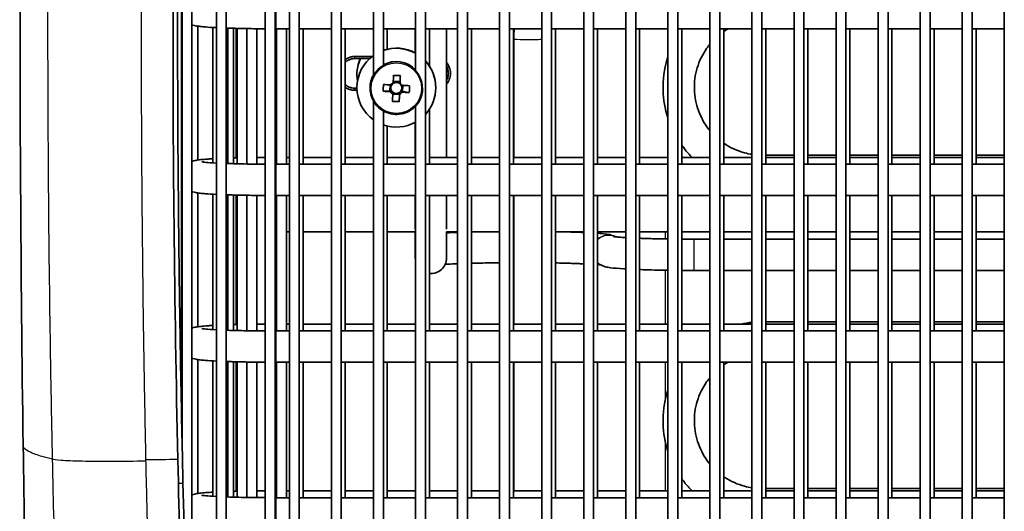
# Model space of a CAD drawing. Header units: millimetres. Extents: x 437 to 2596, y 423 to 1674.
# Tile 81 of 97: x 2300 to 2450, y 1395 to 1469. Entities that reach past the tile are written whole.
import ezdxf

# ---------------------------------------------------------------- set-up
doc = ezdxf.new("R2010")
doc.units = ezdxf.units.MM
doc.header["$LTSCALE"] = 5
doc.layers.add('0_CWD_4', color=7, linetype='Continuous', lineweight=25)
doc.layers.add('0_CWD_Line_035', color=7, linetype='Continuous', lineweight=35)

msp = doc.modelspace()

# ---------------------------------------------------------------- linework, layer by layer
at = {"layer": '0_CWD_4'}
for p, q in [((2339.24, 1472.85), (2339.24, 1468.09)), ((2351.24, 1463.55), (2351.24, 1463.87)), ((2351.24, 1458.74), (2351.24, 1459.06)), ((2339.24, 1448.52), (2339.24, 1447.47)), ((2339.24, 1447.47), (2339.24, 1442.71)), ((2398.47, 1437.17), (2398.47, 1436.11)), ((2402.83, 1436.08), (2402.83, 1431.32)), ((2398.47, 1431.35), (2398.47, 1423.15)), ((2339.24, 1423.15), (2339.24, 1422.1)), ((2339.24, 1422.1), (2339.24, 1417.34)), ((2398.47, 1417.34), (2398.47, 1411.48)), ((2398.47, 1405.38), (2398.47, 1397.77)), ((2324.4, 1398.94), (2325.1, 1398.95)), ((2339.24, 1397.77), (2339.24, 1396.72)), ((2339.24, 1396.72), (2339.24, 1391.96))]:
    msp.add_line(p, q, dxfattribs=at)
for centre, major_axis, ratio, start_param, end_param in [((2377.83, 1466.57), (-2.38, 0), 0.043619, 0, 2.468306), ((2357.57, 1459.06), (4, 0), 0.999048, 0, 3.141593), ((2389.83, 1434.31), (2.38, 0), 0.999048, 1.106106, 2.330645), ((2389.83, 1434.27), (-2.38, 0), 0.999048, 4.307833, 5.472238), ((2438.78, 633.63), (2258.98, -20.73), 0.340373, 1.624611, 1.626782)]:
    msp.add_ellipse(centre, major_axis=major_axis, ratio=ratio, start_param=start_param, end_param=end_param, dxfattribs=at)
msp.add_ellipse((2357.57, 1459.05), major_axis=(3.85, 0), ratio=0.999048, dxfattribs=at)
for points, knots in [([(2305.25, 1402.58), (2305.25, 1402.64), (2305.25, 1402.77), (2305.25, 1403.03), (2305.23, 1403.75), (2305.17, 1406.47), (2305.04, 1413.23), (2304.67, 1436.08), (2304.42, 1473.49), (2304.9, 1523.37), (2306.17, 1573.23), (2307.65, 1608.89), (2308.62, 1627.93), (2308.74, 1630.37)], [0.0000068, 0.0000068, 0.0000068, 0.0000068, 0.000855, 0.00171, 0.00342, 0.0102601, 0.0376203, 0.0923407, 0.3112225, 0.5301043, 0.748986, 0.9678678, 1, 1, 1, 1]), ([(2322.23, 1615.9), (2321.54, 1601.32), (2320.95, 1586.74), (2320.47, 1572.15), (2319.92, 1555.61), (2319.5, 1539.07), (2319.21, 1522.52), (2318.92, 1505.97), (2318.77, 1489.41), (2318.74, 1472.86), (2318.71, 1456.31), (2318.82, 1439.77), (2319.05, 1423.22), (2319.11, 1419.08), (2319.18, 1414.94), (2319.26, 1410.81), (2319.29, 1408.74), (2319.33, 1406.67), (2319.38, 1404.6), (2319.39, 1404.08), (2319.4, 1403.57), (2319.41, 1403.05), (2319.41, 1402.92), (2319.41, 1402.79), (2319.41, 1402.66), (2319.42, 1402.6), (2319.42, 1402.54), (2319.42, 1402.48)], [0, 0, 0, 0, 0.205101, 0.205101, 0.205101, 0.437682, 0.437682, 0.437682, 0.670264, 0.670264, 0.670264, 0.902846, 0.902846, 0.902846, 0.960991, 0.960991, 0.960991, 0.990064, 0.990064, 0.990064, 0.997332, 0.997332, 0.997332, 0.999149, 0.999149, 0.999149, 1, 1, 1, 1]), ([(2305.25, 1402.58), (2304.67, 1402.71), (2304.15, 1402.85), (2303.68, 1402.99), (2302.93, 1403.2), (2302.33, 1403.42), (2301.87, 1403.63), (2301.41, 1403.85), (2301.1, 1404.06), (2300.93, 1404.28), (2300.83, 1404.4), (2300.78, 1404.53), (2300.78, 1404.65)], [0, 0, 0, 0, 0.1734182, 0.1734182, 0.1734182, 0.4489454, 0.4489454, 0.4489454, 0.7244727, 0.7244727, 0.7244727, 0.8836474, 0.8836474, 0.8836474, 0.8836474]), ([(2319.42, 1402.28), (2317.78, 1402.25), (2316.03, 1402.23), (2314.36, 1402.23), (2312.69, 1402.22), (2311.09, 1402.23), (2309.74, 1402.26), (2308.39, 1402.29), (2307.3, 1402.33), (2306.55, 1402.39), (2305.8, 1402.44), (2305.38, 1402.51), (2305.25, 1402.58)], [0, 0, 0, 0, 0.2501322, 0.2501322, 0.2501322, 0.5002932, 0.5002932, 0.5002932, 0.7504542, 0.7504542, 0.7504542, 0.999972, 0.999972, 0.999972, 0.999972]), ([(2307.09, 1342.8), (2307.05, 1343.81), (2307.01, 1344.82), (2306.97, 1345.84), (2306.93, 1346.88), (2306.89, 1347.93), (2306.85, 1348.98), (2306.81, 1350.02), (2306.77, 1351.06), (2306.73, 1352.09), (2306.69, 1353.12), (2306.66, 1354.14), (2306.62, 1355.17), (2306.54, 1357.23), (2306.47, 1359.3), (2306.4, 1361.37), (2306.36, 1362.47), (2306.33, 1363.57), (2306.29, 1364.67), (2306.26, 1365.65), (2306.22, 1366.62), (2306.19, 1367.59), (2306.13, 1369.67), (2306.06, 1371.74), (2306, 1373.82), (2305.96, 1374.98), (2305.93, 1376.14), (2305.89, 1377.3), (2305.87, 1378.21), (2305.84, 1379.12), (2305.82, 1380.04), (2305.76, 1382.11), (2305.7, 1384.18), (2305.64, 1386.25), (2305.61, 1387.48), (2305.58, 1388.71), (2305.55, 1389.94), (2305.48, 1392.86), (2305.41, 1395.78), (2305.34, 1398.69), (2305.32, 1399.73), (2305.29, 1400.76), (2305.27, 1401.8), (2305.27, 1402.06), (2305.26, 1402.32), (2305.25, 1402.58)], [0, 0, 0, 0, 0.051037, 0.051037, 0.051037, 0.1038961, 0.1038961, 0.1038961, 0.1562644, 0.1562644, 0.1562644, 0.2077922, 0.2077922, 0.2077922, 0.3116883, 0.3116883, 0.3116883, 0.366815, 0.366815, 0.366815, 0.4155844, 0.4155844, 0.4155844, 0.5194805, 0.5194805, 0.5194805, 0.5776456, 0.5776456, 0.5776456, 0.6233766, 0.6233766, 0.6233766, 0.7272727, 0.7272727, 0.7272727, 0.7888595, 0.7888595, 0.7888595, 0.9350649, 0.9350649, 0.9350649, 0.987013, 0.987013, 0.987013, 1, 1, 1, 1]), ([(2319.42, 1402.28), (2319.43, 1402.03), (2319.43, 1401.78), (2319.44, 1401.53), (2319.46, 1400.54), (2319.48, 1399.54), (2319.51, 1398.54), (2319.6, 1394.56), (2319.69, 1390.59), (2319.8, 1386.63), (2319.85, 1384.66), (2319.91, 1382.68), (2319.97, 1380.71), (2320.02, 1378.75), (2320.08, 1376.78), (2320.14, 1374.82), (2320.21, 1372.86), (2320.27, 1370.9), (2320.34, 1368.94), (2320.4, 1366.98), (2320.47, 1365.02), (2320.54, 1363.07), (2320.61, 1361.12), (2320.68, 1359.17), (2320.75, 1357.22), (2320.83, 1355.28), (2320.9, 1353.34), (2320.98, 1351.39), (2321.06, 1349.45), (2321.14, 1347.51), (2321.22, 1345.55), (2321.3, 1343.59), (2321.39, 1341.61), (2321.47, 1339.63), (2321.56, 1337.64), (2321.65, 1335.64), (2321.74, 1333.63), (2321.81, 1331.9), (2321.89, 1330.17), (2321.97, 1328.42)], [0, 0, 0, 0, 0.010016, 0.010016, 0.010016, 0.050081, 0.050081, 0.050081, 0.210342, 0.210342, 0.210342, 0.290472, 0.290472, 0.290472, 0.370602, 0.370602, 0.370602, 0.450732, 0.450732, 0.450732, 0.530862, 0.530862, 0.530862, 0.610992, 0.610992, 0.610992, 0.691122, 0.691122, 0.691122, 0.771252, 0.771252, 0.771252, 0.851382, 0.851382, 0.851382, 0.931512, 0.931512, 0.931512, 1, 1, 1, 1])]:
    msp.add_open_spline(points, degree=3, knots=knots, dxfattribs=at)
msp.add_open_spline([(2319.42, 1402.48), (2319.42, 1402.42), (2319.42, 1402.35), (2319.42, 1402.28)], degree=3, dxfattribs=at)
at = {"layer": '0_CWD_Line_035'}
for p, q in [((2341.29, 1358.14), (2341.29, 1607.9)), ((2342.79, 1358.14), (2342.79, 1607.9)), ((2347.69, 1358.14), (2347.69, 1607.9)), ((2349.19, 1358.14), (2349.19, 1607.9)), ((2360.49, 1461.85), (2360.49, 1607.9)), ((2361.99, 1358.14), (2361.99, 1607.9)), ((2366.89, 1358.14), (2366.89, 1607.9)), ((2368.39, 1358.14), (2368.39, 1607.9)), ((2373.29, 1358.14), (2373.29, 1607.9)), ((2374.79, 1358.14), (2374.79, 1607.9)), ((2379.69, 1358.14), (2379.69, 1607.9)), ((2381.19, 1358.14), (2381.19, 1607.9)), ((2386.09, 1358.14), (2386.09, 1607.9)), ((2387.59, 1358.14), (2387.59, 1607.9)), ((2392.49, 1358.14), (2392.49, 1607.9)), ((2393.99, 1358.14), (2393.99, 1607.9)), ((2398.89, 1358.14), (2398.89, 1607.9)), ((2400.39, 1358.14), (2400.39, 1607.9)), ((2405.29, 1358.14), (2405.29, 1607.9)), ((2406.79, 1358.14), (2406.79, 1607.9)), ((2411.69, 1358.14), (2411.69, 1607.9)), ((2413.19, 1358.14), (2413.19, 1607.9)), ((2418.09, 1358.14), (2418.09, 1607.9)), ((2419.59, 1358.14), (2419.59, 1607.9)), ((2424.49, 1358.14), (2424.49, 1607.9)), ((2425.99, 1358.14), (2425.99, 1607.9)), ((2430.89, 1358.14), (2430.89, 1607.9)), ((2432.39, 1358.14), (2432.39, 1607.9)), ((2437.29, 1358.14), (2437.29, 1607.9)), ((2438.79, 1358.14), (2438.79, 1607.9)), ((2443.69, 1358.14), (2443.69, 1607.9)), ((2445.19, 1358.14), (2445.19, 1607.9)), ((2450.09, 1358.14), (2450.09, 1607.9)), ((2330.19, 1366.56), (2330.19, 1599.7)), ((2331.69, 1366.56), (2331.69, 1599.7)), ((2337.62, 1366.45), (2337.62, 1599.59)), ((2339.12, 1366.45), (2339.12, 1599.59)), ((2326.47, 1366.82), (2326.47, 1583.15)), ((2354.09, 1461.08), (2354.09, 1582.48)), ((2355.59, 1462.59), (2355.59, 1582.22)), ((2324.97, 1404.51), (2324.97, 1533.1)), ((2324.88, 1445.96), (2324.88, 1470.65)), ((2327.34, 1448.11), (2327.34, 1468.5)), ((2329.66, 1447.69), (2329.66, 1468.29)), ((2331.91, 1447.58), (2331.91, 1468.2)), ((2332.77, 1447.56), (2332.77, 1468.17)), ((2333.18, 1448.45), (2333.18, 1468.16)), ((2333.33, 1447.54), (2333.33, 1468.16)), ((2334.83, 1447.51), (2334.83, 1468.13)), ((2336.32, 1447.49), (2336.32, 1468.11)), ((2339.24, 1468.09), (2341.29, 1468.09)), ((2339.35, 1447.47), (2339.35, 1468.09)), ((2340.85, 1447.47), (2340.85, 1468.09)), ((2342.79, 1468.09), (2347.69, 1468.09)), ((2343.39, 1447.47), (2343.39, 1468.09)), ((2349.19, 1468.09), (2354.09, 1468.09)), ((2349.79, 1447.47), (2349.79, 1468.09)), ((2355.59, 1468.09), (2360.49, 1468.09)), ((2356.19, 1465), (2356.19, 1468.09)), ((2360.45, 1464.43), (2360.45, 1468.09)), ((2361.99, 1468.09), (2366.89, 1468.09)), ((2362.59, 1462.46), (2362.59, 1468.09)), ((2365.21, 1448.52), (2365.21, 1468.09)), ((2368.39, 1468.09), (2373.29, 1468.09)), ((2368.99, 1447.47), (2368.99, 1468.09)), ((2374.79, 1468.09), (2379.69, 1468.09)), ((2375.39, 1447.47), (2375.39, 1468.09)), ((2381.19, 1468.09), (2386.09, 1468.09)), ((2381.79, 1447.47), (2381.79, 1468.09)), ((2387.59, 1468.09), (2392.49, 1468.09)), ((2388.19, 1447.47), (2388.19, 1468.09)), ((2393.99, 1468.09), (2398.89, 1468.09)), ((2394.59, 1447.47), (2394.59, 1468.09)), ((2400.39, 1468.09), (2405.29, 1468.09)), ((2400.99, 1447.47), (2400.99, 1468.09)), ((2406.79, 1468.09), (2411.69, 1468.09)), ((2407.39, 1447.47), (2407.39, 1468.09)), ((2413.19, 1468.09), (2418.09, 1468.09)), ((2413.79, 1447.47), (2413.79, 1468.09)), ((2419.59, 1468.09), (2424.49, 1468.09)), ((2420.19, 1447.47), (2420.19, 1468.09)), ((2425.99, 1468.09), (2430.89, 1468.09)), ((2426.59, 1447.47), (2426.59, 1468.09)), ((2432.39, 1468.09), (2437.29, 1468.09)), ((2432.99, 1447.47), (2432.99, 1468.09)), ((2438.79, 1468.09), (2443.69, 1468.09)), ((2439.39, 1447.47), (2439.39, 1468.09)), ((2445.19, 1468.09), (2450.09, 1468.09)), ((2445.79, 1447.47), (2445.79, 1468.09)), ((2375.45, 1448.52), (2375.45, 1466.57)), ((2353.85, 1463.87), (2351.24, 1463.87)), ((2353.48, 1463.55), (2351.24, 1463.55)), ((2351.57, 1461.12), (2351.57, 1461.08)), ((2358.17, 1460.96), (2358.13, 1460.05)), ((2356.57, 1458.62), (2356.61, 1459.55)), ((2357.1, 1460.1), (2358.13, 1460.05)), ((2358.11, 1459.75), (2358.13, 1460.05)), ((2358.57, 1459.47), (2358.53, 1458.54)), ((2351.24, 1459.06), (2351.57, 1459.06)), ((2351.24, 1458.74), (2351.58, 1458.74)), ((2351.57, 1459.17), (2351.57, 1459.13)), ((2353.57, 1459.13), (2353.57, 1459.06)), ((2356.57, 1458.62), (2355.57, 1458.58)), ((2356.57, 1458.62), (2356.87, 1458.61)), ((2358.04, 1458.09), (2357.02, 1458.13)), ((2358.04, 1458.09), (2358, 1457)), ((2358.04, 1458.09), (2358.06, 1458.39)), ((2358.23, 1458.55), (2358.53, 1458.54)), ((2359.53, 1458.4), (2358.53, 1458.54)), ((2361.57, 1459.09), (2361.57, 1459.06)), ((2363.57, 1459.17), (2363.57, 1459.13)), ((2354.09, 1358.14), (2354.09, 1457.09)), ((2355.59, 1358.14), (2355.59, 1455.59)), ((2360.49, 1358.14), (2360.49, 1456.32)), ((2362.59, 1447.47), (2362.59, 1455.84)), ((2360.45, 1448.52), (2360.45, 1453.86)), ((2356.19, 1447.47), (2356.19, 1453.29)), ((2339.35, 1448.52), (2339.24, 1448.52)), ((2339.24, 1447.47), (2341.29, 1447.47)), ((2341.29, 1448.52), (2340.85, 1448.52)), ((2342.79, 1447.47), (2347.69, 1447.47)), ((2347.69, 1448.52), (2343.39, 1448.52)), ((2349.19, 1447.47), (2354.09, 1447.47)), ((2354.09, 1448.52), (2349.79, 1448.52)), ((2355.59, 1447.47), (2360.49, 1447.47)), ((2360.49, 1448.52), (2356.19, 1448.52)), ((2361.99, 1447.47), (2366.89, 1447.47)), ((2366.89, 1448.52), (2362.59, 1448.52)), ((2368.39, 1447.47), (2373.29, 1447.47)), ((2373.29, 1448.52), (2368.99, 1448.52)), ((2374.79, 1447.47), (2379.69, 1447.47)), ((2379.69, 1448.52), (2375.39, 1448.52)), ((2381.19, 1447.47), (2386.09, 1447.47)), ((2386.09, 1448.52), (2381.79, 1448.52)), ((2387.59, 1447.47), (2392.49, 1447.47)), ((2392.49, 1448.52), (2388.19, 1448.52)), ((2393.99, 1447.47), (2398.89, 1447.47)), ((2398.89, 1448.52), (2394.59, 1448.52)), ((2400.39, 1447.47), (2405.29, 1447.47)), ((2405.29, 1448.52), (2400.99, 1448.52)), ((2406.79, 1447.47), (2411.69, 1447.47)), ((2411.69, 1448.52), (2407.39, 1448.52)), ((2413.19, 1447.47), (2418.09, 1447.47)), ((2418.09, 1448.87), (2413.79, 1448.87)), ((2418.09, 1448.52), (2413.79, 1448.52)), ((2419.59, 1447.47), (2424.49, 1447.47)), ((2424.49, 1448.87), (2420.19, 1448.87)), ((2424.49, 1448.52), (2420.19, 1448.52)), ((2425.99, 1447.47), (2430.89, 1447.47)), ((2430.89, 1448.87), (2426.59, 1448.87)), ((2430.89, 1448.52), (2426.59, 1448.52)), ((2432.39, 1447.47), (2437.29, 1447.47)), ((2437.29, 1448.87), (2432.99, 1448.87)), ((2437.29, 1448.52), (2432.99, 1448.52)), ((2438.79, 1447.47), (2443.69, 1447.47)), ((2443.69, 1448.87), (2439.39, 1448.87)), ((2443.69, 1448.52), (2439.39, 1448.52)), ((2445.19, 1447.47), (2450.09, 1447.47)), ((2450.09, 1448.87), (2445.79, 1448.87)), ((2450.09, 1448.52), (2445.79, 1448.52)), ((2324.88, 1420.59), (2324.88, 1445.28)), ((2327.34, 1422.74), (2327.34, 1443.12)), ((2329.66, 1422.31), (2329.66, 1442.92)), ((2331.91, 1422.21), (2331.91, 1442.82)), ((2332.77, 1422.18), (2332.77, 1442.8)), ((2333.18, 1423.07), (2333.18, 1442.79)), ((2333.33, 1422.17), (2333.33, 1442.78)), ((2334.83, 1422.14), (2334.83, 1442.75)), ((2336.32, 1422.11), (2336.32, 1442.73)), ((2339.24, 1442.71), (2341.29, 1442.71)), ((2339.35, 1422.1), (2339.35, 1442.71)), ((2340.85, 1422.1), (2340.85, 1442.71)), ((2342.79, 1442.71), (2347.69, 1442.71)), ((2343.39, 1422.1), (2343.39, 1442.71)), ((2349.19, 1442.71), (2354.09, 1442.71)), ((2349.79, 1422.1), (2349.79, 1442.71)), ((2355.59, 1442.71), (2360.49, 1442.71)), ((2356.19, 1422.1), (2356.19, 1442.71)), ((2360.45, 1442.71), (2360.45, 1437.6)), ((2361.99, 1442.71), (2366.89, 1442.71)), ((2362.59, 1422.1), (2362.59, 1442.71)), ((2365.21, 1437.6), (2365.21, 1442.71)), ((2368.39, 1442.71), (2373.29, 1442.71)), ((2368.99, 1422.1), (2368.99, 1442.71)), ((2374.79, 1442.71), (2379.69, 1442.71)), ((2375.39, 1422.1), (2375.39, 1442.71)), ((2375.45, 1423.15), (2375.45, 1442.71)), ((2381.19, 1442.71), (2386.09, 1442.71)), ((2381.79, 1422.1), (2381.79, 1442.71)), ((2387.59, 1442.71), (2392.49, 1442.71)), ((2388.19, 1422.1), (2388.19, 1442.71)), ((2393.99, 1442.71), (2398.89, 1442.71)), ((2394.59, 1422.1), (2394.59, 1442.71)), ((2400.39, 1442.71), (2405.29, 1442.71)), ((2400.99, 1422.1), (2400.99, 1442.71)), ((2406.79, 1442.71), (2411.69, 1442.71)), ((2407.39, 1422.1), (2407.39, 1442.71)), ((2413.19, 1442.71), (2418.09, 1442.71)), ((2413.79, 1422.1), (2413.79, 1442.71)), ((2419.59, 1442.71), (2424.49, 1442.71)), ((2420.19, 1422.1), (2420.19, 1442.71)), ((2425.99, 1442.71), (2430.89, 1442.71)), ((2426.59, 1422.1), (2426.59, 1442.71)), ((2432.39, 1442.71), (2437.29, 1442.71)), ((2432.99, 1422.1), (2432.99, 1442.71)), ((2438.79, 1442.71), (2443.69, 1442.71)), ((2439.39, 1422.1), (2439.39, 1442.71)), ((2445.19, 1442.71), (2450.09, 1442.71)), ((2445.79, 1422.1), (2445.79, 1442.71)), ((2341.29, 1437.17), (2340.85, 1437.17)), ((2347.69, 1437.17), (2343.39, 1437.17)), ((2354.09, 1437.17), (2349.79, 1437.17)), ((2360.46, 1437.17), (2356.19, 1437.17)), ((2360.45, 1437.17), (2360.45, 1433.21)), ((2366.89, 1437.17), (2365.19, 1437.17)), ((2365.21, 1433.21), (2365.21, 1437.17)), ((2373.29, 1437.17), (2368.99, 1437.17)), ((2375.45, 1437.17), (2375.39, 1437.17)), ((2386.09, 1437.17), (2381.79, 1437.17)), ((2392.49, 1437.17), (2388.19, 1437.17)), ((2398.89, 1437.17), (2394.59, 1437.17)), ((2405.29, 1437.17), (2400.99, 1437.17)), ((2411.69, 1437.17), (2407.39, 1437.17)), ((2418.09, 1437.17), (2413.79, 1437.17)), ((2424.49, 1437.17), (2420.19, 1437.17)), ((2430.89, 1437.17), (2426.59, 1437.17)), ((2437.29, 1437.17), (2432.99, 1437.17)), ((2443.69, 1437.17), (2439.39, 1437.17)), ((2450.09, 1437.17), (2445.79, 1437.17)), ((2405.29, 1436.08), (2402.83, 1436.08)), ((2411.69, 1436.08), (2407.39, 1436.08)), ((2418.09, 1436.08), (2413.79, 1436.08)), ((2424.49, 1436.08), (2420.19, 1436.08)), ((2430.89, 1436.08), (2426.59, 1436.08)), ((2437.29, 1436.08), (2432.99, 1436.08)), ((2443.69, 1436.08), (2439.39, 1436.08)), ((2450.09, 1436.08), (2445.79, 1436.08)), ((2405.29, 1431.32), (2402.83, 1431.32)), ((2411.69, 1431.32), (2407.39, 1431.32)), ((2418.09, 1431.32), (2413.79, 1431.32)), ((2424.49, 1431.32), (2420.19, 1431.32)), ((2430.89, 1431.32), (2426.59, 1431.32)), ((2437.29, 1431.32), (2432.99, 1431.32)), ((2443.69, 1431.32), (2439.39, 1431.32)), ((2450.09, 1431.32), (2445.79, 1431.32)), ((2418.09, 1423.49), (2413.79, 1423.49)), ((2424.49, 1423.49), (2420.19, 1423.49)), ((2430.89, 1423.49), (2426.59, 1423.49)), ((2437.29, 1423.49), (2432.99, 1423.49)), ((2443.69, 1423.49), (2439.39, 1423.49)), ((2450.09, 1423.49), (2445.79, 1423.49)), ((2339.35, 1423.15), (2339.24, 1423.15)), ((2339.24, 1422.1), (2341.29, 1422.1)), ((2341.29, 1423.15), (2340.85, 1423.15)), ((2342.79, 1422.1), (2347.69, 1422.1)), ((2347.69, 1423.15), (2343.39, 1423.15)), ((2349.19, 1422.1), (2354.09, 1422.1)), ((2354.09, 1423.15), (2349.79, 1423.15)), ((2355.59, 1422.1), (2360.49, 1422.1)), ((2360.49, 1423.15), (2356.19, 1423.15)), ((2361.99, 1422.1), (2366.89, 1422.1)), ((2366.89, 1423.15), (2362.59, 1423.15)), ((2368.39, 1422.1), (2373.29, 1422.1)), ((2373.29, 1423.15), (2368.99, 1423.15)), ((2374.79, 1422.1), (2379.69, 1422.1)), ((2379.69, 1423.15), (2375.39, 1423.15)), ((2381.19, 1422.1), (2386.09, 1422.1)), ((2386.09, 1423.15), (2381.79, 1423.15)), ((2387.59, 1422.1), (2392.49, 1422.1)), ((2392.49, 1423.15), (2388.19, 1423.15)), ((2393.99, 1422.1), (2398.89, 1422.1)), ((2398.89, 1423.15), (2394.59, 1423.15)), ((2400.39, 1422.1), (2405.29, 1422.1)), ((2405.29, 1423.15), (2400.99, 1423.15)), ((2406.79, 1422.1), (2411.69, 1422.1)), ((2411.69, 1423.15), (2407.39, 1423.15)), ((2413.19, 1422.1), (2418.09, 1422.1)), ((2418.09, 1423.15), (2413.79, 1423.15)), ((2419.59, 1422.1), (2424.49, 1422.1)), ((2424.49, 1423.15), (2420.19, 1423.15)), ((2425.99, 1422.1), (2430.89, 1422.1)), ((2430.89, 1423.15), (2426.59, 1423.15)), ((2432.39, 1422.1), (2437.29, 1422.1)), ((2437.29, 1423.15), (2432.99, 1423.15)), ((2438.79, 1422.1), (2443.69, 1422.1)), ((2443.69, 1423.15), (2439.39, 1423.15)), ((2445.19, 1422.1), (2450.09, 1422.1)), ((2450.09, 1423.15), (2445.79, 1423.15)), ((2324.88, 1408.95), (2324.88, 1419.9)), ((2327.34, 1397.36), (2327.34, 1417.75)), ((2329.66, 1396.94), (2329.66, 1417.54)), ((2331.91, 1396.83), (2331.91, 1417.45)), ((2332.77, 1396.81), (2332.77, 1417.42)), ((2333.18, 1397.7), (2333.18, 1417.41)), ((2333.33, 1396.79), (2333.33, 1417.41)), ((2334.83, 1396.76), (2334.83, 1417.38)), ((2336.32, 1396.74), (2336.32, 1417.35)), ((2339.24, 1417.34), (2341.29, 1417.34)), ((2339.35, 1396.72), (2339.35, 1417.34)), ((2340.85, 1396.72), (2340.85, 1417.34)), ((2342.79, 1417.34), (2347.69, 1417.34)), ((2343.39, 1396.72), (2343.39, 1417.34)), ((2349.19, 1417.34), (2354.09, 1417.34)), ((2349.79, 1396.72), (2349.79, 1417.34)), ((2355.59, 1417.34), (2360.49, 1417.34)), ((2356.19, 1396.72), (2356.19, 1417.34)), ((2361.99, 1417.34), (2366.89, 1417.34)), ((2362.59, 1396.72), (2362.59, 1417.34)), ((2368.39, 1417.34), (2373.29, 1417.34)), ((2368.99, 1396.72), (2368.99, 1417.34)), ((2374.79, 1417.34), (2379.69, 1417.34)), ((2375.39, 1396.72), (2375.39, 1417.34)), ((2375.45, 1397.77), (2375.45, 1417.34)), ((2381.19, 1417.34), (2386.09, 1417.34)), ((2381.79, 1396.72), (2381.79, 1417.34)), ((2387.59, 1417.34), (2392.49, 1417.34)), ((2388.19, 1396.72), (2388.19, 1417.34)), ((2393.99, 1417.34), (2398.89, 1417.34)), ((2394.59, 1396.72), (2394.59, 1417.34)), ((2400.39, 1417.34), (2405.29, 1417.34)), ((2400.99, 1396.72), (2400.99, 1417.34)), ((2406.79, 1417.34), (2411.69, 1417.34)), ((2407.39, 1396.72), (2407.39, 1417.34)), ((2413.19, 1417.34), (2418.09, 1417.34)), ((2413.79, 1396.72), (2413.79, 1417.34)), ((2419.59, 1417.34), (2424.49, 1417.34)), ((2420.19, 1396.72), (2420.19, 1417.34)), ((2425.99, 1417.34), (2430.89, 1417.34)), ((2426.59, 1396.72), (2426.59, 1417.34)), ((2432.39, 1417.34), (2437.29, 1417.34)), ((2432.99, 1396.72), (2432.99, 1417.34)), ((2438.79, 1417.34), (2443.69, 1417.34)), ((2439.39, 1396.72), (2439.39, 1417.34)), ((2445.19, 1417.34), (2450.09, 1417.34)), ((2445.79, 1396.72), (2445.79, 1417.34)), ((2418.09, 1398.12), (2413.79, 1398.12)), ((2424.49, 1398.12), (2420.19, 1398.12)), ((2430.89, 1398.12), (2426.59, 1398.12)), ((2437.29, 1398.12), (2432.99, 1398.12)), ((2443.69, 1398.12), (2439.39, 1398.12)), ((2450.09, 1398.12), (2445.79, 1398.12)), ((2339.35, 1397.77), (2339.24, 1397.77)), ((2339.24, 1396.72), (2341.29, 1396.72)), ((2341.29, 1397.77), (2340.85, 1397.77)), ((2342.79, 1396.72), (2347.69, 1396.72)), ((2347.69, 1397.77), (2343.39, 1397.77)), ((2349.19, 1396.72), (2354.09, 1396.72)), ((2354.09, 1397.77), (2349.79, 1397.77)), ((2355.59, 1396.72), (2360.49, 1396.72)), ((2360.49, 1397.77), (2356.19, 1397.77)), ((2361.99, 1396.72), (2366.89, 1396.72)), ((2366.89, 1397.77), (2362.59, 1397.77)), ((2368.39, 1396.72), (2373.29, 1396.72)), ((2373.29, 1397.77), (2368.99, 1397.77)), ((2374.79, 1396.72), (2379.69, 1396.72)), ((2379.69, 1397.77), (2375.39, 1397.77)), ((2381.19, 1396.72), (2386.09, 1396.72)), ((2386.09, 1397.77), (2381.79, 1397.77)), ((2387.59, 1396.72), (2392.49, 1396.72)), ((2392.49, 1397.77), (2388.19, 1397.77)), ((2393.99, 1396.72), (2398.89, 1396.72)), ((2398.89, 1397.77), (2394.59, 1397.77)), ((2400.39, 1396.72), (2405.29, 1396.72)), ((2405.29, 1397.77), (2400.99, 1397.77)), ((2406.79, 1396.72), (2411.69, 1396.72)), ((2411.69, 1397.77), (2407.39, 1397.77)), ((2413.19, 1396.72), (2418.09, 1396.72)), ((2418.09, 1397.77), (2413.79, 1397.77)), ((2419.59, 1396.72), (2424.49, 1396.72)), ((2424.49, 1397.77), (2420.19, 1397.77)), ((2425.99, 1396.72), (2430.89, 1396.72)), ((2430.89, 1397.77), (2426.59, 1397.77)), ((2432.39, 1396.72), (2437.29, 1396.72)), ((2437.29, 1397.77), (2432.99, 1397.77)), ((2438.79, 1396.72), (2443.69, 1396.72)), ((2443.69, 1397.77), (2439.39, 1397.77)), ((2445.19, 1396.72), (2450.09, 1396.72)), ((2450.09, 1397.77), (2445.79, 1397.77))]:
    msp.add_line(p, q, dxfattribs=at)
for start, end in [(180, 190.6018), (264.2276, 0)]:
    msp.add_arc((2362.83, 1433.21), 2.38, start, end, dxfattribs=at)
for centre, major_axis, ratio, start_param, end_param in [((2357.57, 1459.17), (-6, 0), 0.999048, 5.331925, 6.283185), ((2357.57, 1459.13), (-6, 0), 0.999048, 5.331925, 7.234445), ((2357.57, 1459.17), (6, 0), 0.999048, 1.063279, 1.907797), ((2357.57, 1459.13), (-6, 0), 0.999048, 4.204872, 5.049389), ((2357.57, 1461.08), (-6, 0), 0.999048, 5.857849, 6.44323), ((2357.57, 1461.12), (-6, 0), 0.999048, 5.865823, 6.283185), ((2357.57, 1459.13), (4, 0), 0.999048, 0.753917, 2.089767), ((2357.57, 1459.17), (6, 0), 0.999048, 0, 0.74364), ((2357.57, 1459.13), (6, 0), 0.999048, 5.539545, 7.026826), ((2357.57, 1459.13), (-4, 0), 0.999048, 5.769596, 6.283185), ((2357.06, 1459.3), (-0.28, -6.47), 0.001901, 1.661538, 1.838486), ((2357.53, 1458.38), (-6.42, 0.27), 0.406774, 4.630082, 4.790533), ((2358.09, 1459.25), (0.28, 6.47), 0.001901, 4.803131, 4.980079), ((2358.44, 1459.22), (-0.42, -6.41), 0.444072, 4.680819, 4.84127), ((2357.59, 1459.79), (6.47, -0.28), 0.043578, 4.40301, 4.579958), ((2357.57, 1459.09), (-0.851, 0), 0.999048, 5.589602, 6.889562), ((2357.57, 1458.99), (1.01, 0), 0.999048, 2.062781, 2.562401), ((2357.57, 1459.09), (0.851, 0), 0.999048, 2.177173, 2.448009), ((2357.57, 1459.09), (0.851, 0), 0.999048, 0.877213, 2.177173), ((2357.57, 1459.09), (0.851, 0), 0.999048, 0.606376, 0.877213), ((2357.57, 1458.99), (1.01, 0), 0.999048, 0.491985, 0.991605), ((2357.57, 1459.09), (0.851, 0), 0.999048, 5.589602, 6.889562), ((2357.59, 1459.79), (6.47, -0.28), 0.043578, 4.848626, 5.025574), ((2356.7, 1459.29), (0.14, 6.42), 0.447475, 4.583415, 4.743867), ((2357.55, 1458.76), (-6.47, 0.28), 0.043578, 1.261418, 1.438366), ((2357.57, 1458.99), (-1.01, 0), 0.999048, 0.491985, 0.991605), ((2357.57, 1459.09), (-0.851, 0), 0.999048, 0.606376, 0.877213), ((2357.06, 1459.3), (-0.28, -6.47), 0.001901, 1.215923, 1.392871), ((2357.57, 1459.09), (-0.851, 0), 0.999048, 0.877213, 2.177173), ((2358.09, 1459.25), (0.28, 6.47), 0.001901, 4.357515, 4.534463), ((2357.57, 1458.99), (-1.01, 0), 0.999048, 2.062781, 2.562401), ((2357.57, 1459.09), (-0.851, 0), 0.999048, 2.177173, 2.448009), ((2357.55, 1458.76), (-6.47, 0.28), 0.043578, 1.707033, 1.883981), ((2357.61, 1460.13), (6.42, -0.29), 0.484773, 4.634337, 4.794789), ((2357.57, 1459.13), (6, 0), 0.999048, 4.375389, 5.219906), ((2340.58, 1435.17), (-1.93, -0.53), 0.999112, 5.105529, 5.257592)]:
    msp.add_ellipse(centre, major_axis=major_axis, ratio=ratio, start_param=start_param, end_param=end_param, dxfattribs=at)
for points, knots in [([(2325.1, 1398.95), (2325, 1403.25), (2324.88, 1408.71), (2324.66, 1421.2), (2324.57, 1426.92), (2324.35, 1444.69), (2324.28, 1456.74), (2324.28, 1488.19), (2324.47, 1507.59), (2325.2, 1545.2), (2325.73, 1563.41), (2327.05, 1598.46), (2327.84, 1615.32), (2328.76, 1632.16)], [0.000006, 0.000006, 0.000006, 0.000006, 1.292402, 1.292402, 2.384329, 2.384329, 4.684305, 4.684305, 8.38678, 8.38678, 11.862308, 11.862308, 15.081459, 15.081459, 15.081459, 15.081459]), ([(2300.78, 1404.65), (2300.41, 1430.85), (2300.25, 1457.24), (2300.38, 1509.58), (2300.66, 1535.62), (2301.56, 1584.86), (2302.15, 1608.15), (2302.86, 1631.23)], [0, 0, 0, 0, 7.906229, 7.906229, 15.704757, 15.704757, 22.750994, 22.750994, 22.750994, 22.750994]), ([(2328.01, 1631.36), (2326.45, 1602.63), (2325.29, 1573.88), (2323.34, 1497.6), (2323.26, 1450.05), (2324.32, 1402.53)], [-22.914764, -22.914764, -22.914764, -22.914764, -14.274822, -14.274822, -0.000001, -0.000001, -0.000001, -0.000001]), ([(2326.47, 1468.71), (2326.52, 1468.69), (2326.57, 1468.67), (2326.8, 1468.6), (2326.93, 1468.57), (2327.17, 1468.52), (2327.27, 1468.51), (2327.49, 1468.48), (2327.6, 1468.46), (2327.84, 1468.43), (2327.97, 1468.42), (2328.23, 1468.39), (2328.37, 1468.38), (2329, 1468.33), (2329.55, 1468.3), (2330.19, 1468.27)], [6.3980217, 6.3980217, 6.3980217, 6.3980217, 6.4170831, 6.4170831, 6.5005687, 6.5005687, 6.5702338, 6.5702338, 6.6409931, 6.6409931, 6.7123285, 6.7123285, 6.7836294, 6.7836294, 7.0142149, 7.0142149, 7.0142149, 7.0142149]), ([(2331.69, 1468.21), (2331.92, 1468.2), (2332.17, 1468.19), (2332.67, 1468.17), (2332.93, 1468.17), (2333.45, 1468.15), (2333.72, 1468.15), (2334.27, 1468.14), (2334.54, 1468.13), (2335.73, 1468.11), (2336.67, 1468.1), (2337.62, 1468.1)], [7.1823674, 7.1823674, 7.1823674, 7.1823674, 7.2565872, 7.2565872, 7.3316557, 7.3316557, 7.4067607, 7.4067607, 7.48108, 7.48108, 7.720389, 7.720389, 7.720389, 7.720389]), ([(2405.29, 1465.75), (2405.11, 1465.54), (2404.94, 1465.32), (2404.15, 1464.19), (2403.67, 1463.19), (2403.03, 1461.08), (2402.89, 1459.98), (2402.95, 1457.78), (2403.16, 1456.69), (2403.92, 1454.62), (2404.46, 1453.65), (2405.19, 1452.72), (2405.24, 1452.66), (2405.29, 1452.61)], [5.591669, 5.591669, 5.591669, 5.591669, 5.672062, 5.672062, 5.992115, 5.992115, 6.312246, 6.312246, 6.632403, 6.632403, 6.952523, 6.952523, 6.974701, 6.974701, 6.974701, 6.974701]), ([(2351.24, 1463.87), (2351.05, 1463.87), (2350.87, 1463.85), (2350.51, 1463.77), (2350.34, 1463.71), (2350.04, 1463.57), (2349.91, 1463.5), (2349.79, 1463.42)], [-0.7140349, -0.7140349, -0.7140349, -0.7140349, -0.6592992, -0.6592992, -0.6045424, -0.6045424, -0.5632666, -0.5632666, -0.5632666, -0.5632666]), ([(2351.24, 1463.55), (2351.08, 1463.55), (2350.92, 1463.53), (2350.61, 1463.47), (2350.45, 1463.41), (2350.13, 1463.27), (2349.95, 1463.16), (2349.79, 1463.02)], [-0.5898287, -0.5898287, -0.5898287, -0.5898287, -0.5476032, -0.5476032, -0.505362, -0.505362, -0.4539085, -0.4539085, -0.4539085, -0.4539085]), ([(2365.21, 1459.66), (2365.38, 1459.88), (2365.53, 1460.12), (2365.74, 1460.68), (2365.8, 1460.99), (2365.8, 1461.62), (2365.74, 1461.94), (2365.53, 1462.49), (2365.38, 1462.73), (2365.21, 1462.95)], [-0.5061251, -0.5061251, -0.5061251, -0.5061251, -0.4371346, -0.4371346, -0.3590024, -0.3590024, -0.2808687, -0.2808687, -0.211902, -0.211902, -0.211902, -0.211902]), ([(2398.89, 1463.81), (2398.85, 1463.71), (2398.82, 1463.6), (2398.33, 1461.96), (2398.12, 1460.34), (2398.21, 1457.32), (2398.45, 1455.9), (2398.89, 1454.55)], [5.9708059, 5.9708059, 5.9708059, 5.9708059, 5.9925437, 5.9925437, 6.3124696, 6.3124696, 6.5955647, 6.5955647, 6.5955647, 6.5955647]), ([(2365.21, 1460.22), (2365.25, 1460.31), (2365.29, 1460.4), (2365.43, 1460.74), (2365.49, 1461.02), (2365.49, 1461.57), (2365.43, 1461.85), (2365.3, 1462.2), (2365.26, 1462.3), (2365.21, 1462.39)], [-0.3899754, -0.3899754, -0.3899754, -0.3899754, -0.3675447, -0.3675447, -0.3035232, -0.3035232, -0.2394332, -0.2394332, -0.2155936, -0.2155936, -0.2155936, -0.2155936]), ([(2349.79, 1459.59), (2349.96, 1459.45), (2350.13, 1459.34), (2350.44, 1459.2), (2350.6, 1459.15), (2350.91, 1459.08), (2351.07, 1459.06), (2351.24, 1459.06)], [-0.1512725, -0.1512725, -0.1512725, -0.1512725, -0.0974259, -0.0974259, -0.048705, -0.048705, -0.000001, -0.000001, -0.000001, -0.000001]), ([(2349.79, 1459.19), (2349.91, 1459.11), (2350.04, 1459.04), (2350.34, 1458.9), (2350.51, 1458.84), (2350.87, 1458.76), (2351.05, 1458.74), (2351.24, 1458.74)], [-0.1517455, -0.1517455, -0.1517455, -0.1517455, -0.1102808, -0.1102808, -0.0551302, -0.0551302, -0.0000023, -0.0000023, -0.0000023, -0.0000023]), ([(2353.57, 1459.06), (2353.57, 1458.63), (2353.64, 1458.21), (2353.91, 1457.4), (2354.11, 1457.01), (2354.62, 1456.33), (2354.93, 1456.03), (2355.63, 1455.54), (2356.02, 1455.35), (2356.83, 1455.11), (2357.26, 1455.05), (2358.11, 1455.08), (2358.54, 1455.16), (2359.34, 1455.45), (2359.72, 1455.66), (2360.39, 1456.19), (2360.68, 1456.51), (2361.15, 1457.22), (2361.32, 1457.61), (2361.53, 1458.36), (2361.57, 1458.71), (2361.57, 1459.06)], [1.6144, 1.6144, 1.6144, 1.6144, 1.934347, 1.934347, 2.254305, 2.254305, 2.57429, 2.57429, 2.894308, 2.894308, 3.214352, 3.214352, 3.534404, 3.534404, 3.854444, 3.854444, 4.174456, 4.174456, 4.494436, 4.494436, 4.755992, 4.755992, 4.755992, 4.755992]), ([(2407.39, 1450.69), (2407.45, 1450.65), (2407.51, 1450.6), (2408.49, 1449.96), (2409.51, 1449.51), (2410.94, 1449.12), (2411.31, 1449.04), (2411.69, 1448.99)], [7.2513943, 7.2513943, 7.2513943, 7.2513943, 7.2725588, 7.2725588, 7.5924965, 7.5924965, 7.7032499, 7.7032499, 7.7032499, 7.7032499]), ([(2400.99, 1450.39), (2401.12, 1450.2), (2401.26, 1450.01), (2401.77, 1449.37), (2402.16, 1448.93), (2402.58, 1448.52)], [6.9057669, 6.9057669, 6.9057669, 6.9057669, 6.9523133, 6.9523133, 7.068719, 7.068719, 7.068719, 7.068719]), ([(2329.66, 1448.32), (2329.49, 1448.31), (2329.32, 1448.3), (2328.95, 1448.27), (2328.76, 1448.26), (2328.39, 1448.23), (2328.22, 1448.22), (2327.9, 1448.19), (2327.75, 1448.17), (2327.47, 1448.13), (2327.34, 1448.12), (2327, 1448.06), (2326.83, 1448.04), (2326.47, 1447.9)], [5.6185499, 5.6185499, 5.6185499, 5.6185499, 5.6861584, 5.6861584, 5.7733048, 5.7733048, 5.8610009, 5.8610009, 5.9480582, 5.9480582, 6.0335877, 6.0335877, 6.1683489, 6.1683489, 6.1683489, 6.1683489]), ([(2327.98, 1447.84), (2327.98, 1447.84), (2328, 1447.84), (2328.12, 1447.82), (2328.31, 1447.79), (2328.94, 1447.73), (2329.48, 1447.69), (2330.15, 1447.66), (2330.17, 1447.66), (2330.19, 1447.66)], [6.4853486, 6.4853486, 6.4853486, 6.4853486, 6.5463116, 6.5463116, 6.7129686, 6.7129686, 6.9756012, 6.9756012, 6.9839257, 6.9839257, 6.9839257, 6.9839257]), ([(2331.69, 1447.59), (2332.04, 1447.58), (2332.4, 1447.57), (2333.82, 1447.53), (2334.97, 1447.51), (2336.65, 1447.49), (2337.14, 1447.48), (2337.62, 1447.48)], [7.1643498, 7.1643498, 7.1643498, 7.1643498, 7.2793958, 7.2793958, 7.5934, 7.5934, 7.7180214, 7.7180214, 7.7180214, 7.7180214]), ([(2324.97, 1446.36), (2324.94, 1446.24), (2324.91, 1446.12), (2324.85, 1445.73), (2324.85, 1445.45), (2324.91, 1445.08), (2324.94, 1444.98), (2324.97, 1444.88)], [6.26904634, 6.26904634, 6.26904634, 6.26904634, 6.27640511, 6.27640511, 6.29101822, 6.29101822, 6.29732428, 6.29732428, 6.29732428, 6.29732428]), ([(2326.47, 1443.33), (2326.52, 1443.31), (2326.57, 1443.3), (2326.8, 1443.22), (2326.93, 1443.2), (2327.17, 1443.15), (2327.27, 1443.13), (2327.49, 1443.1), (2327.6, 1443.08), (2327.84, 1443.06), (2327.97, 1443.04), (2328.23, 1443.02), (2328.37, 1443.01), (2329, 1442.96), (2329.55, 1442.92), (2330.19, 1442.89)], [6.3980217, 6.3980217, 6.3980217, 6.3980217, 6.4170831, 6.4170831, 6.5005687, 6.5005687, 6.5702338, 6.5702338, 6.6409931, 6.6409931, 6.7123284, 6.7123284, 6.7836294, 6.7836294, 7.0142149, 7.0142149, 7.0142149, 7.0142149]), ([(2331.69, 1442.83), (2331.92, 1442.82), (2332.17, 1442.81), (2332.67, 1442.8), (2332.93, 1442.79), (2333.45, 1442.78), (2333.72, 1442.77), (2334.27, 1442.76), (2334.54, 1442.76), (2335.73, 1442.74), (2336.67, 1442.72), (2337.62, 1442.72)], [7.1823674, 7.1823674, 7.1823674, 7.1823674, 7.2565872, 7.2565872, 7.3316557, 7.3316557, 7.4067607, 7.4067607, 7.48108, 7.48108, 7.720389, 7.720389, 7.720389, 7.720389]), ([(2386.09, 1437.09), (2385.55, 1437.11), (2384.96, 1437.13), (2384.2, 1437.16), (2384.06, 1437.16), (2383.91, 1437.17)], [3.9307585, 3.9307585, 3.9307585, 3.9307585, 4.1028787, 4.1028787, 4.1420378, 4.1420378, 4.1420378, 4.1420378]), ([(2390.95, 1436.43), (2390.82, 1436.5), (2390.72, 1436.55), (2390.48, 1436.64), (2390.36, 1436.68), (2389.94, 1436.79), (2389.7, 1436.82), (2389.06, 1436.9), (2388.66, 1436.94), (2388.19, 1436.97)], [3.2190268, 3.2190268, 3.2190268, 3.2190268, 3.2505484, 3.2505484, 3.3057297, 3.3057297, 3.4745602, 3.4745602, 3.6762452, 3.6762452, 3.6762452, 3.6762452]), ([(2392.49, 1436.31), (2392.48, 1436.31), (2392.47, 1436.31), (2392.27, 1436.32), (2392.1, 1436.33), (2391.78, 1436.35), (2391.63, 1436.36), (2391.35, 1436.39), (2391.22, 1436.4), (2391, 1436.42), (2390.9, 1436.43), (2390.7, 1436.46), (2390.62, 1436.47), (2390.59, 1436.48), (2390.59, 1436.48), (2390.59, 1436.48)], [5.6500879, 5.6500879, 5.6500879, 5.6500879, 5.6543007, 5.6543007, 5.728583, 5.728583, 5.8040988, 5.8040988, 5.8798831, 5.8798831, 5.9547057, 5.9547057, 6.0654786, 6.0654786, 6.0866739, 6.0866739, 6.0866739, 6.0866739]), ([(2398.89, 1436.1), (2398.87, 1436.11), (2398.86, 1436.11), (2398.52, 1436.11), (2398.21, 1436.12), (2397.59, 1436.13), (2397.28, 1436.13), (2396.68, 1436.15), (2396.38, 1436.15), (2395.81, 1436.17), (2395.53, 1436.18), (2395.03, 1436.19), (2394.81, 1436.2), (2394.59, 1436.21)], [5.0229484, 5.0229484, 5.0229484, 5.0229484, 5.0265482, 5.0265482, 5.1045469, 5.1045469, 5.1835685, 5.1835685, 5.2626222, 5.2626222, 5.3407075, 5.3407075, 5.4074769, 5.4074769, 5.4074769, 5.4074769]), ([(2373.29, 1432.48), (2372.8, 1432.48), (2372.32, 1432.47), (2370.84, 1432.45), (2369.88, 1432.43), (2368.99, 1432.41)], [4.9106252, 4.9106252, 4.9106252, 4.9106252, 5.0265482, 5.0265482, 5.2722982, 5.2722982, 5.2722982, 5.2722982]), ([(2386.09, 1432.32), (2385.86, 1432.33), (2385.63, 1432.34), (2385.14, 1432.36), (2384.89, 1432.37), (2384.37, 1432.39), (2384.1, 1432.4), (2383.55, 1432.41), (2383.27, 1432.42), (2382.59, 1432.44), (2382.19, 1432.45), (2381.79, 1432.45)], [3.9076522, 3.9076522, 3.9076522, 3.9076522, 3.9839054, 3.9839054, 4.061053, 4.061053, 4.1381481, 4.1381481, 4.2142631, 4.2142631, 4.3172715, 4.3172715, 4.3172715, 4.3172715]), ([(2392.49, 1431.54), (2392.38, 1431.54), (2392.27, 1431.55), (2391.34, 1431.61), (2390.68, 1431.66), (2389.88, 1431.77), (2389.66, 1431.8), (2389.21, 1431.92), (2389.06, 1431.96), (2388.65, 1432.17), (2388.47, 1432.27), (2388.22, 1432.5), (2388.2, 1432.51), (2388.19, 1432.53)], [5.6154485, 5.6154485, 5.6154485, 5.6154485, 5.6548668, 5.6548668, 5.969026, 5.969026, 6.1261057, 6.1261057, 6.1984242, 6.1984242, 6.2356974, 6.2356974, 6.2380124, 6.2380124, 6.2380124, 6.2380124]), ([(2366.89, 1432.34), (2366.36, 1432.32), (2365.88, 1432.29), (2365.3, 1432.26), (2365.14, 1432.25), (2365, 1432.24)], [5.4813153, 5.4813153, 5.4813153, 5.4813153, 5.6543007, 5.6543007, 5.7196215, 5.7196215, 5.7196215, 5.7196215]), ([(2398.89, 1431.34), (2398.85, 1431.35), (2398.81, 1431.35), (2397.47, 1431.36), (2396.23, 1431.39), (2394.93, 1431.43), (2394.76, 1431.44), (2394.59, 1431.44)], [5.0176192, 5.0176192, 5.0176192, 5.0176192, 5.0265482, 5.0265482, 5.3407075, 5.3407075, 5.390558, 5.390558, 5.390558, 5.390558]), ([(2329.66, 1422.94), (2329.49, 1422.93), (2329.32, 1422.92), (2328.95, 1422.9), (2328.76, 1422.88), (2328.39, 1422.86), (2328.22, 1422.84), (2327.9, 1422.81), (2327.75, 1422.79), (2327.47, 1422.76), (2327.34, 1422.74), (2327, 1422.68), (2326.83, 1422.66), (2326.47, 1422.53)], [5.6185499, 5.6185499, 5.6185499, 5.6185499, 5.6861584, 5.6861584, 5.7733048, 5.7733048, 5.8610009, 5.8610009, 5.9480582, 5.9480582, 6.0335877, 6.0335877, 6.1683489, 6.1683489, 6.1683489, 6.1683489]), ([(2327.98, 1422.47), (2327.98, 1422.47), (2328, 1422.46), (2328.12, 1422.44), (2328.31, 1422.42), (2328.94, 1422.36), (2329.48, 1422.32), (2330.15, 1422.28), (2330.17, 1422.28), (2330.19, 1422.28)], [6.4853486, 6.4853486, 6.4853486, 6.4853486, 6.5463116, 6.5463116, 6.7129686, 6.7129686, 6.9756012, 6.9756012, 6.9839257, 6.9839257, 6.9839257, 6.9839257]), ([(2331.69, 1422.22), (2332.04, 1422.2), (2332.4, 1422.19), (2333.82, 1422.15), (2334.97, 1422.13), (2336.65, 1422.11), (2337.14, 1422.11), (2337.62, 1422.1)], [7.1643498, 7.1643498, 7.1643498, 7.1643498, 7.2793958, 7.2793958, 7.5934, 7.5934, 7.7180214, 7.7180214, 7.7180214, 7.7180214]), ([(2324.97, 1420.98), (2324.94, 1420.87), (2324.91, 1420.74), (2324.85, 1420.35), (2324.85, 1420.07), (2324.91, 1419.71), (2324.94, 1419.6), (2324.97, 1419.5)], [6.26904634, 6.26904634, 6.26904634, 6.26904634, 6.27640511, 6.27640511, 6.29101822, 6.29101822, 6.29732428, 6.29732428, 6.29732428, 6.29732428]), ([(2326.47, 1417.96), (2326.52, 1417.94), (2326.57, 1417.92), (2326.8, 1417.85), (2326.93, 1417.82), (2327.17, 1417.77), (2327.27, 1417.76), (2327.49, 1417.72), (2327.6, 1417.71), (2327.84, 1417.68), (2327.97, 1417.67), (2328.23, 1417.64), (2328.37, 1417.63), (2329, 1417.58), (2329.55, 1417.55), (2330.19, 1417.52)], [6.3980217, 6.3980217, 6.3980217, 6.3980217, 6.4170831, 6.4170831, 6.5005687, 6.5005687, 6.5702338, 6.5702338, 6.6409931, 6.6409931, 6.7123284, 6.7123284, 6.7836294, 6.7836294, 7.0142149, 7.0142149, 7.0142149, 7.0142149]), ([(2331.69, 1417.45), (2331.92, 1417.45), (2332.17, 1417.44), (2332.67, 1417.42), (2332.93, 1417.42), (2333.45, 1417.4), (2333.72, 1417.4), (2334.27, 1417.39), (2334.54, 1417.38), (2335.73, 1417.36), (2336.67, 1417.35), (2337.62, 1417.34)], [7.1823674, 7.1823674, 7.1823674, 7.1823674, 7.2565872, 7.2565872, 7.3316557, 7.3316557, 7.4067607, 7.4067607, 7.48108, 7.48108, 7.720389, 7.720389, 7.720389, 7.720389]), ([(2405.29, 1415), (2405.11, 1414.79), (2404.94, 1414.57), (2404.15, 1413.44), (2403.67, 1412.44), (2403.03, 1410.33), (2402.89, 1409.23), (2402.95, 1407.03), (2403.16, 1405.93), (2403.92, 1403.87), (2404.46, 1402.89), (2405.19, 1401.97), (2405.24, 1401.91), (2405.29, 1401.85)], [5.591669, 5.591669, 5.591669, 5.591669, 5.672062, 5.672062, 5.992115, 5.992115, 6.312246, 6.312246, 6.632403, 6.632403, 6.952523, 6.952523, 6.974701, 6.974701, 6.974701, 6.974701]), ([(2398.89, 1413.06), (2398.85, 1412.95), (2398.82, 1412.85), (2398.33, 1411.21), (2398.12, 1409.59), (2398.21, 1406.56), (2398.45, 1405.15), (2398.89, 1403.8)], [5.9708059, 5.9708059, 5.9708059, 5.9708059, 5.9925437, 5.9925437, 6.3124696, 6.3124696, 6.5955647, 6.5955647, 6.5955647, 6.5955647]), ([(2303.24, 1302.17), (2302.73, 1317.46), (2302.28, 1332.94), (2301.42, 1367.16), (2301.05, 1385.92), (2300.78, 1404.65)], [0, 0, 0, 0, 4.637796, 4.637796, 10.289282, 10.289282, 10.289282, 10.289282]), ([(2324.32, 1402.53), (2324.72, 1384.24), (2325.21, 1369), (2326.15, 1344.73), (2326.51, 1336.37), (2327.13, 1323.29), (2327.33, 1319.31), (2327.67, 1312.71), (2327.78, 1310.52), (2327.96, 1307.24), (2328.02, 1306.15), (2328.11, 1304.51), (2328.14, 1303.96), (2328.21, 1302.77), (2328.26, 1301.88), (2328.26, 1301.77)], [-1.523815, -1.523815, -1.523815, -1.523815, -0.873049, -0.873049, -0.459954, -0.459954, -0.230997, -0.230997, -0.117908, -0.117908, -0.061397, -0.061397, -0.033158, -0.033158, -0.000049, -0.000049, -0.000049, -0.000049]), ([(2400.99, 1399.64), (2401.12, 1399.45), (2401.26, 1399.26), (2401.77, 1398.62), (2402.16, 1398.18), (2402.58, 1397.77)], [6.9057669, 6.9057669, 6.9057669, 6.9057669, 6.9523133, 6.9523133, 7.068719, 7.068719, 7.068719, 7.068719]), ([(2407.39, 1399.93), (2407.45, 1399.89), (2407.51, 1399.85), (2408.49, 1399.21), (2409.51, 1398.75), (2410.94, 1398.37), (2411.31, 1398.29), (2411.69, 1398.24)], [7.2513943, 7.2513943, 7.2513943, 7.2513943, 7.2725588, 7.2725588, 7.5924965, 7.5924965, 7.7032499, 7.7032499, 7.7032499, 7.7032499]), ([(2329, 1301.19), (2328.52, 1309.65), (2328.15, 1316.52), (2327.28, 1334.87), (2326.89, 1343.68), (2326.28, 1359.29), (2326.04, 1366.22), (2325.54, 1381.82), (2325.3, 1390.48), (2325.1, 1398.95)], [0.000313, 0.000313, 0.000313, 0.000313, 2.559177, 2.559177, 4.470711, 4.470711, 6.002191, 6.002191, 7.876739, 7.876739, 7.876739, 7.876739]), ([(2329.66, 1397.57), (2329.49, 1397.56), (2329.32, 1397.55), (2328.95, 1397.52), (2328.76, 1397.51), (2328.39, 1397.48), (2328.22, 1397.47), (2327.9, 1397.43), (2327.75, 1397.42), (2327.47, 1397.38), (2327.34, 1397.36), (2327, 1397.31), (2326.83, 1397.29), (2326.47, 1397.15)], [5.6185499, 5.6185499, 5.6185499, 5.6185499, 5.6861584, 5.6861584, 5.7733048, 5.7733048, 5.8610009, 5.8610009, 5.9480582, 5.9480582, 6.0335877, 6.0335877, 6.1683489, 6.1683489, 6.1683489, 6.1683489]), ([(2327.98, 1397.09), (2327.98, 1397.09), (2328, 1397.09), (2328.12, 1397.06), (2328.31, 1397.04), (2328.94, 1396.98), (2329.48, 1396.94), (2330.15, 1396.91), (2330.17, 1396.91), (2330.19, 1396.91)], [6.4853486, 6.4853486, 6.4853486, 6.4853486, 6.5463116, 6.5463116, 6.7129686, 6.7129686, 6.9756012, 6.9756012, 6.9839257, 6.9839257, 6.9839257, 6.9839257]), ([(2331.69, 1396.84), (2332.04, 1396.83), (2332.4, 1396.82), (2333.82, 1396.78), (2334.97, 1396.75), (2336.65, 1396.73), (2337.14, 1396.73), (2337.62, 1396.73)], [7.1643498, 7.1643498, 7.1643498, 7.1643498, 7.2793958, 7.2793958, 7.5934, 7.5934, 7.7180214, 7.7180214, 7.7180214, 7.7180214])]:
    msp.add_open_spline(points, degree=3, knots=knots, dxfattribs=at)
for points in [[(2339.12, 1468.09), (2339.16, 1468.09), (2339.2, 1468.09), (2339.24, 1468.09)], [(2375.45, 1466.57), (2375.45, 1467.08), (2375.47, 1467.59), (2375.52, 1468.09)], [(2401.08, 1468.09), (2401.05, 1468.05), (2401.02, 1468.01), (2400.99, 1467.97)], [(2408.05, 1468.09), (2407.82, 1467.96), (2407.6, 1467.82), (2407.39, 1467.67)], [(2333.33, 1448.45), (2333.14, 1448.45), (2332.95, 1448.44), (2332.77, 1448.44)], [(2337.62, 1448.52), (2337.19, 1448.51), (2336.75, 1448.51), (2336.32, 1448.51)], [(2339.24, 1448.52), (2339.2, 1448.52), (2339.16, 1448.52), (2339.12, 1448.52)], [(2339.12, 1447.47), (2339.16, 1447.47), (2339.2, 1447.47), (2339.24, 1447.47)], [(2339.12, 1442.71), (2339.16, 1442.71), (2339.2, 1442.71), (2339.24, 1442.71)], [(2366.89, 1437.1), (2366.27, 1437.08), (2365.71, 1437.05), (2365.21, 1437.02)], [(2402.83, 1436.08), (2402.21, 1436.08), (2401.6, 1436.08), (2400.99, 1436.08)], [(2375.45, 1432.5), (2375.43, 1432.5), (2375.41, 1432.5), (2375.39, 1432.5)], [(2388.7, 1432.15), (2388.56, 1432.16), (2388.39, 1432.18), (2388.19, 1432.2)], [(2402.83, 1431.32), (2402.21, 1431.32), (2401.6, 1431.32), (2400.99, 1431.32)], [(2333.33, 1423.08), (2333.14, 1423.07), (2332.95, 1423.07), (2332.77, 1423.06)], [(2337.62, 1423.14), (2337.19, 1423.14), (2336.75, 1423.13), (2336.32, 1423.13)], [(2339.24, 1423.15), (2339.2, 1423.15), (2339.16, 1423.15), (2339.12, 1423.15)], [(2339.12, 1422.1), (2339.16, 1422.1), (2339.2, 1422.1), (2339.24, 1422.1)], [(2411.69, 1423.41), (2411.12, 1423.36), (2410.56, 1423.27), (2410.01, 1423.15)], [(2339.12, 1417.34), (2339.16, 1417.34), (2339.2, 1417.34), (2339.24, 1417.34)], [(2401.08, 1417.34), (2401.05, 1417.3), (2401.02, 1417.26), (2400.99, 1417.21)], [(2408.05, 1417.34), (2407.82, 1417.21), (2407.6, 1417.07), (2407.39, 1416.92)], [(2333.33, 1397.7), (2333.14, 1397.7), (2332.95, 1397.69), (2332.77, 1397.69)], [(2337.62, 1397.77), (2337.19, 1397.76), (2336.75, 1397.76), (2336.32, 1397.75)], [(2339.24, 1397.77), (2339.2, 1397.77), (2339.16, 1397.77), (2339.12, 1397.77)], [(2339.12, 1396.72), (2339.16, 1396.72), (2339.2, 1396.72), (2339.24, 1396.72)]]:
    msp.add_open_spline(points, degree=3, dxfattribs=at)
for points, weights in [([(2356.73, 1459.55), (2356.83, 1459.6), (2356.92, 1459.64)], [1.00609308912, 1.0122747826, 1.00783091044]), ([(2357.09, 1459.79), (2357.09, 1459.83), (2357.09, 1459.88)], [1.00783091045, 1.0122747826, 1.00609308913]), ([(2358.12, 1459.84), (2358.12, 1459.79), (2358.11, 1459.75)], [1.00609308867, 1.01227478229, 1.00783091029]), ([(2358.27, 1459.58), (2358.36, 1459.53), (2358.46, 1459.47)], [1.00783091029, 1.01227478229, 1.00609308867]), ([(2356.87, 1458.61), (2356.78, 1458.57), (2356.68, 1458.52)], [1.00783091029, 1.01227478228, 1.00609308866]), ([(2357.02, 1458.15), (2357.02, 1458.31), (2357.03, 1458.44)], [1.00609308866, 1.01227478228, 1.00783091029]), ([(2358.06, 1458.39), (2358.05, 1458.26), (2358.05, 1458.1)], [1.00783091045, 1.0122747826, 1.00609308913]), ([(2358.42, 1458.44), (2358.31, 1458.5), (2358.23, 1458.55)], [1.00609308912, 1.0122747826, 1.00783091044])]:
    msp.add_rational_spline(points, weights, degree=2, dxfattribs=at)

doc.saveas('drawing.dxf')
